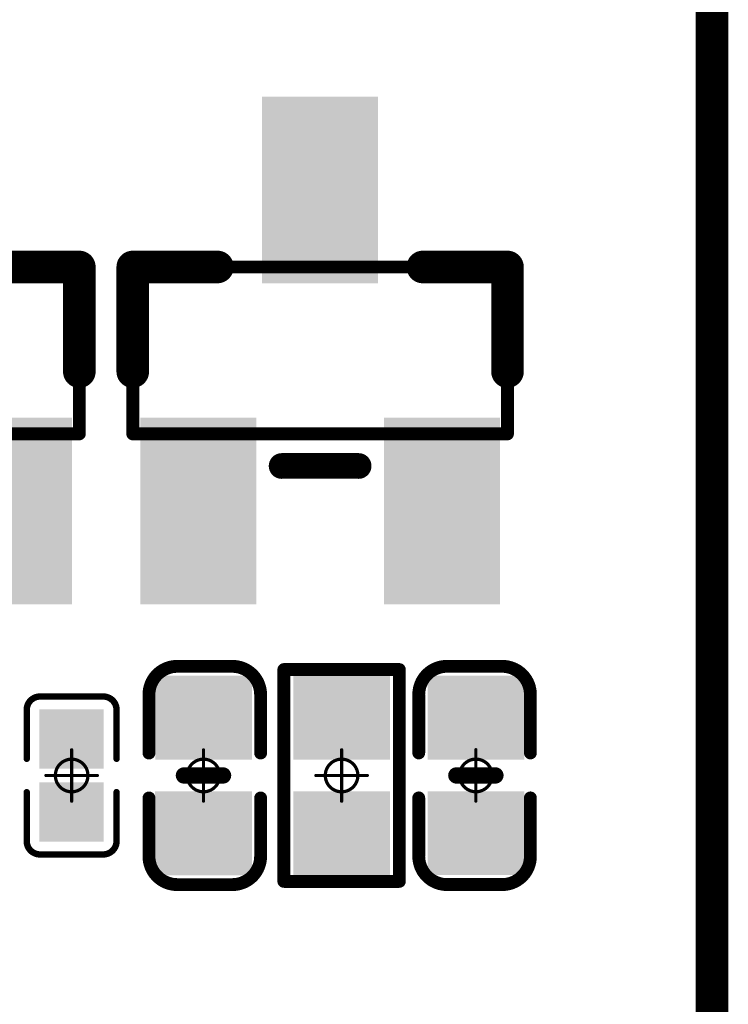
# Model space of a CAD drawing. Header units: millimetres. Extents: x 5.69 to 9.05, y 3.88 to 6.09.
# Tile 23 of 24: x 8.83 to 9.05, y 5.24 to 5.54. Entities that reach past the tile are written whole.
import ezdxf

# ---------------------------------------------------------------- set-up
doc = ezdxf.new("R2010")
doc.units = ezdxf.units.MM
doc.header["$MEASUREMENT"] = 0
for name, color, linetype in [('BottomLayer', 5, 'Continuous'), ('BottomOverlay', 54, 'Continuous'), ('BottomPaste', 16, 'Continuous'), ('BottomSolder', 6, 'Continuous'), ('KeepOutLayer', 6, 'Continuous'), ('Mechanical13', 56, 'Continuous'), ('Mechanical15', 56, 'Continuous')]:
    doc.layers.add(name, color=color, linetype=linetype)

# ---------------------------------------------------------------- blocks, each defined once
blk = doc.blocks.new('C0402_B_33')
at = {"layer": 'BottomLayer'}
for points in [[(-0.02657, -0.01082), (-0.00886, -0.01082), (-0.02657, 0.01083), (-0.00886, 0.01083)], [(0.00886, -0.01083), (0.02657, -0.01083), (0.00886, 0.01083), (0.02657, 0.01083)]]:
    blk.add_solid(points, dxfattribs=at)
at = {"layer": 'BottomOverlay', "const_width": 0.00394}
for points in [[(-0.03346, 0.00886, -0.414214), (-0.0248, 0.01752)], [(0.0248, 0.01752, -0.414214), (0.03346, 0.00886)], [(-0.0248, -0.01673, -0.414214), (-0.03346, -0.00807)], [(0.03346, -0.00807, -0.414214), (0.0248, -0.01673)]]:
    blk.add_lwpolyline(points, format="xyb", dxfattribs=at)
at = {"layer": 'BottomOverlay'}
for points, const_width in [([(-0.02578, 0.01752, 1), (-0.02382, 0.01752, 1)], 0.00197), ([(-0.02559, 0.01752, 1), (-0.02362, 0.01752, 1)], 0.00197), ([(-0.00787, 0.01752, 1), (-0.0059, 0.01752, 1)], 0.00197), ([(0.00591, 0.01752, 1), (0.00787, 0.01752, 1)], 0.00197), ([(0.02362, 0.01752, 1), (0.02559, 0.01752, 1)], 0.00197), ([(0.02382, 0.01752, 1), (0.02579, 0.01752, 1)], 0.00197), ([(-0.03445, 0.00886, 1), (-0.03248, 0.00886, 1)], 0.00197), ([(-0.03445, 0.00886, 1), (-0.03248, 0.00886, 1)], 0.00197), ([(0.03248, 0.00886, 1), (0.03445, 0.00886, 1)], 0.00197), ([(0.03248, 0.00886, 1), (0.03445, 0.00886, 1)], 0.00197), ([(-0.00125, 0.006, 1), (0.00125, 0.006, 1)], 0.0025), ([(-0.00125, -0.006, 1), (0.00125, -0.006, 1)], 0.0025), ([(-0.03445, -0.00807, 1), (-0.03248, -0.00807, 1)], 0.00197), ([(-0.03445, -0.00807, 1), (-0.03248, -0.00807, 1)], 0.00197), ([(0.03248, -0.00807, 1), (0.03445, -0.00807, 1)], 0.00197), ([(0.03248, -0.00807, 1), (0.03445, -0.00807, 1)], 0.00197), ([(-0.02578, -0.01673, 1), (-0.02382, -0.01673, 1)], 0.00197), ([(-0.02559, -0.01673, 1), (-0.02362, -0.01673, 1)], 0.00197), ([(-0.00787, -0.01673, 1), (-0.0059, -0.01673, 1)], 0.00197), ([(0.00591, -0.01673, 1), (0.00787, -0.01673, 1)], 0.00197), ([(0.02362, -0.01673, 1), (0.02559, -0.01673, 1)], 0.00197), ([(0.02382, -0.01673, 1), (0.02579, -0.01673, 1)], 0.00197)]:
    blk.add_lwpolyline(points, format="xyb", close=True, dxfattribs=dict(at, const_width=const_width))
for points, const_width in [([(-0.00689, 0.01752), (-0.0246, 0.01752)], 0.00394), ([(0.02461, 0.01752), (0.00689, 0.01752)], 0.00394), ([(-0.03346, -0.00807), (-0.03346, 0.00886)], 0.00394), ([(0.03346, -0.00807), (0.03346, 0.00886)], 0.00394), ([(0, -0.006), (0, 0.006)], 0.005), ([(-0.00689, -0.01673), (-0.0246, -0.01673)], 0.00394), ([(0.02461, -0.01673), (0.00689, -0.01673)], 0.00394)]:
    blk.add_lwpolyline(points, dxfattribs=dict(at, const_width=const_width))
at = {"layer": 'BottomPaste'}
for points in [[(-0.02657, -0.01082), (-0.00886, -0.01082), (-0.02657, 0.01083), (-0.00886, 0.01083)], [(0.00886, -0.01083), (0.02657, -0.01083), (0.00886, 0.01083), (0.02657, 0.01083)]]:
    blk.add_solid(points, dxfattribs=at)
at = {"layer": 'BottomSolder'}
for points in [[(-0.03057, -0.01482), (-0.00486, -0.01482), (-0.03057, 0.01483), (-0.00486, 0.01483)], [(0.00486, -0.01483), (0.03057, -0.01483), (0.00486, 0.01483), (0.03057, 0.01483)]]:
    blk.add_solid(points, dxfattribs=at)
at = {"layer": 'Mechanical15', "const_width": 0.001}
for points in [[(0, -0.00787), (0, 0.00788)], [(0.00788, 0), (-0.00787, 0)]]:
    blk.add_lwpolyline(points, dxfattribs=at)
at = {"layer": 'Mechanical15'}
for points, const_width in [([(-0.00025, 0.00788, 1), (0.00025, 0.00788, 1)], 0.0005), ([(0.005, 0, 1), (-0.005, 0, 1)], 0.001), ([(-0.00812, 0, 1), (-0.00762, 0, 1)], 0.0005), ([(-0.00525, 0, 1), (-0.00475, 0, 1)], 0.0005), ([(0.00475, 0, 1), (0.00525, 0, 1)], 0.0005), ([(0.00763, 0, 1), (0.00813, 0, 1)], 0.0005), ([(-0.00025, -0.00787, 1), (0.00025, -0.00787, 1)], 0.0005)]:
    blk.add_lwpolyline(points, format="xyb", close=True, dxfattribs=dict(at, const_width=const_width))
blk = doc.blocks.new('C0402_B_35')
at = {"layer": 'BottomLayer'}
for points in [[(-0.02657, -0.01082), (-0.00886, -0.01082), (-0.02657, 0.01083), (-0.00886, 0.01083)], [(0.00886, -0.01083), (0.02657, -0.01083), (0.00886, 0.01083), (0.02657, 0.01083)]]:
    blk.add_solid(points, dxfattribs=at)
at = {"layer": 'BottomOverlay', "const_width": 0.00394}
for points in [[(-0.03346, 0.00886, -0.414214), (-0.0248, 0.01752)], [(0.0248, 0.01752, -0.414214), (0.03346, 0.00886)], [(-0.0248, -0.01673, -0.414214), (-0.03346, -0.00807)], [(0.03346, -0.00807, -0.414214), (0.0248, -0.01673)]]:
    blk.add_lwpolyline(points, format="xyb", dxfattribs=at)
at = {"layer": 'BottomOverlay'}
for points, const_width in [([(-0.02578, 0.01752, 1), (-0.02382, 0.01752, 1)], 0.00197), ([(-0.02559, 0.01752, 1), (-0.02362, 0.01752, 1)], 0.00197), ([(-0.00787, 0.01752, 1), (-0.0059, 0.01752, 1)], 0.00197), ([(0.00591, 0.01752, 1), (0.00787, 0.01752, 1)], 0.00197), ([(0.02362, 0.01752, 1), (0.02559, 0.01752, 1)], 0.00197), ([(0.02382, 0.01752, 1), (0.02579, 0.01752, 1)], 0.00197), ([(-0.03445, 0.00886, 1), (-0.03248, 0.00886, 1)], 0.00197), ([(-0.03445, 0.00886, 1), (-0.03248, 0.00886, 1)], 0.00197), ([(0.03248, 0.00886, 1), (0.03445, 0.00886, 1)], 0.00197), ([(0.03248, 0.00886, 1), (0.03445, 0.00886, 1)], 0.00197), ([(-0.00125, 0.006, 1), (0.00125, 0.006, 1)], 0.0025), ([(-0.00125, -0.006, 1), (0.00125, -0.006, 1)], 0.0025), ([(-0.03445, -0.00807, 1), (-0.03248, -0.00807, 1)], 0.00197), ([(-0.03445, -0.00807, 1), (-0.03248, -0.00807, 1)], 0.00197), ([(0.03248, -0.00807, 1), (0.03445, -0.00807, 1)], 0.00197), ([(0.03248, -0.00807, 1), (0.03445, -0.00807, 1)], 0.00197), ([(-0.02578, -0.01673, 1), (-0.02382, -0.01673, 1)], 0.00197), ([(-0.02559, -0.01673, 1), (-0.02362, -0.01673, 1)], 0.00197), ([(-0.00787, -0.01673, 1), (-0.0059, -0.01673, 1)], 0.00197), ([(0.00591, -0.01673, 1), (0.00787, -0.01673, 1)], 0.00197), ([(0.02362, -0.01673, 1), (0.02559, -0.01673, 1)], 0.00197), ([(0.02382, -0.01673, 1), (0.02579, -0.01673, 1)], 0.00197)]:
    blk.add_lwpolyline(points, format="xyb", close=True, dxfattribs=dict(at, const_width=const_width))
for points, const_width in [([(-0.0246, 0.01752), (-0.00689, 0.01752)], 0.00394), ([(0.00689, 0.01752), (0.02461, 0.01752)], 0.00394), ([(-0.03346, 0.00886), (-0.03346, -0.00807)], 0.00394), ([(0.03346, 0.00886), (0.03346, -0.00807)], 0.00394), ([(0, 0.006), (0, -0.006)], 0.005), ([(-0.0246, -0.01673), (-0.00689, -0.01673)], 0.00394), ([(0.00689, -0.01673), (0.02461, -0.01673)], 0.00394)]:
    blk.add_lwpolyline(points, dxfattribs=dict(at, const_width=const_width))
at = {"layer": 'BottomPaste'}
for points in [[(-0.02657, -0.01082), (-0.00886, -0.01082), (-0.02657, 0.01083), (-0.00886, 0.01083)], [(0.00886, -0.01083), (0.02657, -0.01083), (0.00886, 0.01083), (0.02657, 0.01083)]]:
    blk.add_solid(points, dxfattribs=at)
at = {"layer": 'BottomSolder'}
for points in [[(-0.03057, -0.01482), (-0.00486, -0.01482), (-0.03057, 0.01483), (-0.00486, 0.01483)], [(0.00486, -0.01483), (0.03057, -0.01483), (0.00486, 0.01483), (0.03057, 0.01483)]]:
    blk.add_solid(points, dxfattribs=at)
at = {"layer": 'Mechanical15', "const_width": 0.001}
for points in [[(0, 0.00788), (0, -0.00787)], [(-0.00787, 0), (0.00788, 0)]]:
    blk.add_lwpolyline(points, dxfattribs=at)
at = {"layer": 'Mechanical15'}
for points, const_width in [([(-0.00025, 0.00788, 1), (0.00025, 0.00788, 1)], 0.0005), ([(0.005, 0, 1), (-0.005, 0, 1)], 0.001), ([(-0.00812, 0, 1), (-0.00762, 0, 1)], 0.0005), ([(-0.00525, 0, 1), (-0.00475, 0, 1)], 0.0005), ([(0.00475, 0, 1), (0.00525, 0, 1)], 0.0005), ([(0.00763, 0, 1), (0.00813, 0, 1)], 0.0005), ([(-0.00025, -0.00787, 1), (0.00025, -0.00787, 1)], 0.0005)]:
    blk.add_lwpolyline(points, format="xyb", close=True, dxfattribs=dict(at, const_width=const_width))
blk = doc.blocks.new('C0201_B_36')
at = {"layer": 'BottomLayer'}
for points in [[(-0.01831, -0.00787), (-0.00413, -0.00787), (-0.01831, 0.00787), (-0.00413, 0.00787)], [(0.00413, -0.00787), (0.01831, -0.00787), (0.00413, 0.00787), (0.01831, 0.00787)]]:
    blk.add_solid(points, dxfattribs=at)
at = {"layer": 'BottomOverlay', "const_width": 0.00197}
for points in [[(-0.02421, 0.0097, -0.414214), (-0.02013, 0.01378)], [(0.02013, 0.01378, -0.414214), (0.02421, 0.0097)], [(-0.02013, -0.01378, -0.414214), (-0.02421, -0.0097)], [(0.02421, -0.0097, -0.414214), (0.02013, -0.01378)]]:
    blk.add_lwpolyline(points, format="xyb", dxfattribs=at)
for points in [[(-0.02013, 0.01378), (-0.00512, 0.01378)], [(0.00512, 0.01378), (0.02013, 0.01378)], [(-0.02421, 0.0097), (-0.02421, -0.0097)], [(0.02421, 0.0097), (0.02421, -0.0097)], [(-0.02013, -0.01378), (-0.00512, -0.01378)], [(0.00512, -0.01378), (0.02013, -0.01378)]]:
    blk.add_lwpolyline(points, dxfattribs=at)
at = {"layer": 'BottomOverlay', "const_width": 0.000984}
for points in [[(-0.02062, 0.01378, 1), (-0.01964, 0.01378, 1)], [(-0.02062, 0.01378, 1), (-0.01964, 0.01378, 1)], [(-0.00561, 0.01378, 1), (-0.00463, 0.01378, 1)], [(0.00463, 0.01378, 1), (0.00561, 0.01378, 1)], [(0.01964, 0.01378, 1), (0.02062, 0.01378, 1)], [(0.01964, 0.01378, 1), (0.02062, 0.01378, 1)], [(-0.0247, 0.0097, 1), (-0.02372, 0.0097, 1)], [(-0.0247, 0.0097, 1), (-0.02372, 0.0097, 1)], [(0.02372, 0.0097, 1), (0.0247, 0.0097, 1)], [(0.02372, 0.0097, 1), (0.0247, 0.0097, 1)], [(-0.0247, -0.0097, 1), (-0.02372, -0.0097, 1)], [(-0.0247, -0.0097, 1), (-0.02372, -0.0097, 1)], [(0.02372, -0.0097, 1), (0.0247, -0.0097, 1)], [(0.02372, -0.0097, 1), (0.0247, -0.0097, 1)], [(-0.02062, -0.01378, 1), (-0.01964, -0.01378, 1)], [(-0.02062, -0.01378, 1), (-0.01964, -0.01378, 1)], [(-0.00561, -0.01378, 1), (-0.00463, -0.01378, 1)], [(0.00463, -0.01378, 1), (0.00561, -0.01378, 1)], [(0.01964, -0.01378, 1), (0.02062, -0.01378, 1)], [(0.01964, -0.01378, 1), (0.02062, -0.01378, 1)]]:
    blk.add_lwpolyline(points, format="xyb", close=True, dxfattribs=at)
at = {"layer": 'BottomPaste'}
for points in [[(-0.01831, -0.00787), (-0.00413, -0.00787), (-0.01831, 0.00787), (-0.00413, 0.00787)], [(0.00413, -0.00787), (0.01831, -0.00787), (0.00413, 0.00787), (0.01831, 0.00787)]]:
    blk.add_solid(points, dxfattribs=at)
at = {"layer": 'BottomSolder'}
for points in [[(-0.02031, -0.00987), (-0.00213, -0.00987), (-0.02031, 0.00987), (-0.00213, 0.00987)], [(0.00213, -0.00987), (0.02031, -0.00987), (0.00213, 0.00987), (0.02031, 0.00987)]]:
    blk.add_solid(points, dxfattribs=at)
at = {"layer": 'Mechanical15', "const_width": 0.001}
for points in [[(0, 0.00787), (0, -0.00787)], [(-0.00787, 0), (0.00787, 0)]]:
    blk.add_lwpolyline(points, dxfattribs=at)
at = {"layer": 'Mechanical15'}
for points, const_width in [([(-0.00025, 0.00787, 1), (0.00025, 0.00787, 1)], 0.0005), ([(0.005, 0, 1), (-0.005, 0, 1)], 0.001), ([(-0.00812, 0, 1), (-0.00762, 0, 1)], 0.0005), ([(-0.00525, 0, 1), (-0.00475, 0, 1)], 0.0005), ([(0.00475, 0, 1), (0.00525, 0, 1)], 0.0005), ([(0.00762, 0, 1), (0.00812, 0, 1)], 0.0005), ([(-0.00025, -0.00787, 1), (0.00025, -0.00787, 1)], 0.0005)]:
    blk.add_lwpolyline(points, format="xyb", close=True, dxfattribs=dict(at, const_width=const_width))
blk = doc.blocks.new('R0402_B_115')
at = {"layer": 'BottomLayer'}
for points in [[(-0.02657, -0.01082), (-0.00886, -0.01082), (-0.02657, 0.01083), (-0.00886, 0.01083)], [(0.00886, -0.01083), (0.02657, -0.01083), (0.00886, 0.01083), (0.02657, 0.01083)]]:
    blk.add_solid(points, dxfattribs=at)
at = {"layer": 'BottomOverlay', "const_width": 0.00394}
for points in [[(0.03248, 0.01772), (-0.03248, 0.01772)], [(-0.03248, -0.01772), (-0.03248, 0.01772)], [(0.03248, -0.01772), (0.03248, 0.01772)], [(0.03248, -0.01772), (-0.03248, -0.01772)]]:
    blk.add_lwpolyline(points, dxfattribs=at)
at = {"layer": 'BottomOverlay', "const_width": 0.00197}
for points in [[(-0.03346, 0.01772, 1), (-0.0315, 0.01772, 1)], [(-0.03346, 0.01772, 1), (-0.0315, 0.01772, 1)], [(0.0315, 0.01772, 1), (0.03346, 0.01772, 1)], [(0.0315, 0.01772, 1), (0.03346, 0.01772, 1)], [(-0.03346, -0.01772, 1), (-0.0315, -0.01772, 1)], [(-0.03346, -0.01772, 1), (-0.0315, -0.01772, 1)], [(0.0315, -0.01772, 1), (0.03346, -0.01772, 1)], [(0.0315, -0.01772, 1), (0.03346, -0.01772, 1)]]:
    blk.add_lwpolyline(points, format="xyb", close=True, dxfattribs=at)
at = {"layer": 'BottomPaste'}
for points in [[(-0.02657, -0.01082), (-0.00886, -0.01082), (-0.02657, 0.01083), (-0.00886, 0.01083)], [(0.00886, -0.01083), (0.02657, -0.01083), (0.00886, 0.01083), (0.02657, 0.01083)]]:
    blk.add_solid(points, dxfattribs=at)
at = {"layer": 'BottomSolder'}
for points in [[(-0.03057, -0.01482), (-0.00486, -0.01482), (-0.03057, 0.01483), (-0.00486, 0.01483)], [(0.00486, -0.01483), (0.03057, -0.01483), (0.00486, 0.01483), (0.03057, 0.01483)]]:
    blk.add_solid(points, dxfattribs=at)
at = {"layer": 'Mechanical15', "const_width": 0.001}
for points in [[(0, -0.00787), (0, 0.00787)], [(0.00787, 0), (-0.00787, 0)]]:
    blk.add_lwpolyline(points, dxfattribs=at)
at = {"layer": 'Mechanical15'}
for points, const_width in [([(-0.00025, 0.00787, 1), (0.00025, 0.00787, 1)], 0.0005), ([(0.005, 0, 1), (-0.005, 0, 1)], 0.001), ([(-0.00812, 0, 1), (-0.00762, 0, 1)], 0.0005), ([(-0.00525, 0, 1), (-0.00475, 0, 1)], 0.0005), ([(0.00475, 0, 1), (0.00525, 0, 1)], 0.0005), ([(0.00762, 0, 1), (0.00812, 0, 1)], 0.0005), ([(-0.00025, -0.00787, 1), (0.00025, -0.00787, 1)], 0.0005)]:
    blk.add_lwpolyline(points, format="xyb", close=True, dxfattribs=dict(at, const_width=const_width))
blk = doc.blocks.new('SOT_23_B_151')
at = {"layer": 'BottomLayer'}
for points in [[(0.02461, 0.05118), (0.02461, 0.02362), (0.07382, 0.05118), (0.07382, 0.02362)], [(-0.07382, 0.01378), (-0.07382, -0.01378), (-0.02461, 0.01378), (-0.02461, -0.01378)], [(0.02461, -0.02362), (0.02461, -0.05118), (0.07382, -0.02362), (0.07382, -0.05118)]]:
    blk.add_solid(points, dxfattribs=at)
at = {"layer": 'BottomOverlay'}
for points, const_width in [([(0.0065, 0.05748), (-0.02559, 0.05748)], 0.01), ([(-0.02559, 0.0315), (-0.02559, 0.05748)], 0.01), ([(-0.02559, 0.0315), (-0.02559, 0.05748)], 0.01), ([(-0.02559, 0.0315), (-0.02559, 0.05748)], 0.01), ([(0.03543, -0.01181), (0.03543, 0.01181)], 0.00787), ([(-0.02559, -0.05748), (-0.02559, -0.0315)], 0.01), ([(0.0065, -0.05748), (-0.02559, -0.05748)], 0.01)]:
    blk.add_lwpolyline(points, dxfattribs=dict(at, const_width=const_width))
for points, const_width in [([(-0.02809, 0.05748, 1), (-0.02309, 0.05748, 1)], 0.005), ([(-0.02809, 0.05748, 1), (-0.02309, 0.05748, 1)], 0.005), ([(-0.02809, 0.05748, 1), (-0.02309, 0.05748, 1)], 0.005), ([(-0.02809, 0.05748, 1), (-0.02309, 0.05748, 1)], 0.005), ([(0.004, 0.05748, 1), (0.009, 0.05748, 1)], 0.005), ([(-0.02809, 0.0315, 1), (-0.02309, 0.0315, 1)], 0.005), ([(-0.02809, 0.0315, 1), (-0.02309, 0.0315, 1)], 0.005), ([(-0.02809, 0.0315, 1), (-0.02309, 0.0315, 1)], 0.005), ([(0.03346, 0.01181, 1), (0.0374, 0.01181, 1)], 0.00394), ([(0.03346, -0.01181, 1), (0.0374, -0.01181, 1)], 0.00394), ([(-0.02809, -0.0315, 1), (-0.02309, -0.0315, 1)], 0.005), ([(-0.02809, -0.05748, 1), (-0.02309, -0.05748, 1)], 0.005), ([(-0.02809, -0.05748, 1), (-0.02309, -0.05748, 1)], 0.005), ([(0.004, -0.05748, 1), (0.009, -0.05748, 1)], 0.005)]:
    blk.add_lwpolyline(points, format="xyb", close=True, dxfattribs=dict(at, const_width=const_width))
at = {"layer": 'BottomPaste'}
for points in [[(0.02461, 0.05118), (0.02461, 0.02362), (0.07382, 0.05118), (0.07382, 0.02362)], [(-0.07382, 0.01378), (-0.07382, -0.01378), (-0.02461, 0.01378), (-0.02461, -0.01378)], [(0.02461, -0.02362), (0.02461, -0.05118), (0.07382, -0.02362), (0.07382, -0.05118)]]:
    blk.add_solid(points, dxfattribs=at)
at = {"layer": 'BottomSolder'}
for points in [[(0.02061, 0.05518), (0.02061, 0.01962), (0.07782, 0.05518), (0.07782, 0.01962)], [(-0.07782, 0.01778), (-0.07782, -0.01778), (-0.02061, 0.01778), (-0.02061, -0.01778)], [(0.02061, -0.01962), (0.02061, -0.05518), (0.07782, -0.01962), (0.07782, -0.05518)]]:
    blk.add_solid(points, dxfattribs=at)
at = {"layer": 'Mechanical13', "const_width": 0.00394}
for points in [[(-0.02559, -0.05748), (-0.02559, 0.05748)], [(0.02559, 0.05748), (-0.02559, 0.05748)], [(-0.02559, -0.05748), (-0.02559, 0.05748)], [(0.02559, 0.05748), (-0.02559, 0.05748)], [(0.02559, 0.05748), (-0.02559, 0.05748)], [(-0.02559, -0.05748), (-0.02559, 0.05748)], [(0.02559, -0.05748), (0.02559, 0.05748)], [(0.02559, -0.05748), (0.02559, 0.05748)], [(0.02559, -0.05748), (0.02559, 0.05748)], [(0.02559, -0.05748), (-0.02559, -0.05748)], [(0.02559, -0.05748), (-0.02559, -0.05748)], [(0.02559, -0.05748), (-0.02559, -0.05748)]]:
    blk.add_lwpolyline(points, dxfattribs=at)
at = {"layer": 'Mechanical13', "const_width": 0.00197}
for points in [[(-0.02657, 0.05748, 1), (-0.02461, 0.05748, 1)], [(-0.02657, 0.05748, 1), (-0.02461, 0.05748, 1)], [(-0.02657, 0.05748, 1), (-0.02461, 0.05748, 1)], [(-0.02657, 0.05748, 1), (-0.02461, 0.05748, 1)], [(-0.02657, 0.05748, 1), (-0.02461, 0.05748, 1)], [(-0.02657, 0.05748, 1), (-0.02461, 0.05748, 1)], [(0.02461, 0.05748, 1), (0.02657, 0.05748, 1)], [(0.02461, 0.05748, 1), (0.02657, 0.05748, 1)], [(0.02461, 0.05748, 1), (0.02657, 0.05748, 1)], [(0.02461, 0.05748, 1), (0.02657, 0.05748, 1)], [(0.02461, 0.05748, 1), (0.02657, 0.05748, 1)], [(0.02461, 0.05748, 1), (0.02657, 0.05748, 1)], [(-0.02657, -0.05748, 1), (-0.02461, -0.05748, 1)], [(-0.02657, -0.05748, 1), (-0.02461, -0.05748, 1)], [(-0.02657, -0.05748, 1), (-0.02461, -0.05748, 1)], [(-0.02657, -0.05748, 1), (-0.02461, -0.05748, 1)], [(-0.02657, -0.05748, 1), (-0.02461, -0.05748, 1)], [(-0.02657, -0.05748, 1), (-0.02461, -0.05748, 1)], [(0.02461, -0.05748, 1), (0.02657, -0.05748, 1)], [(0.02461, -0.05748, 1), (0.02657, -0.05748, 1)], [(0.02461, -0.05748, 1), (0.02657, -0.05748, 1)], [(0.02461, -0.05748, 1), (0.02657, -0.05748, 1)], [(0.02461, -0.05748, 1), (0.02657, -0.05748, 1)], [(0.02461, -0.05748, 1), (0.02657, -0.05748, 1)]]:
    blk.add_lwpolyline(points, format="xyb", close=True, dxfattribs=at)
blk = doc.blocks.new('SOT_23_B_175')
at = {"layer": 'BottomLayer'}
for points in [[(0.02461, 0.05118), (0.02461, 0.02362), (0.07382, 0.05118), (0.07382, 0.02362)], [(-0.07382, 0.01378), (-0.07382, -0.01378), (-0.02461, 0.01378), (-0.02461, -0.01378)], [(0.02461, -0.02362), (0.02461, -0.05118), (0.07382, -0.02362), (0.07382, -0.05118)]]:
    blk.add_solid(points, dxfattribs=at)
at = {"layer": 'BottomOverlay'}
for points, const_width in [([(0.0065, 0.05748), (-0.02559, 0.05748)], 0.01), ([(-0.02559, 0.0315), (-0.02559, 0.05748)], 0.01), ([(-0.02559, 0.0315), (-0.02559, 0.05748)], 0.01), ([(-0.02559, 0.0315), (-0.02559, 0.05748)], 0.01), ([(0.03543, -0.01181), (0.03543, 0.01181)], 0.00787), ([(-0.02559, -0.05748), (-0.02559, -0.0315)], 0.01), ([(0.0065, -0.05748), (-0.02559, -0.05748)], 0.01)]:
    blk.add_lwpolyline(points, dxfattribs=dict(at, const_width=const_width))
for points, const_width in [([(-0.02809, 0.05748, 1), (-0.02309, 0.05748, 1)], 0.005), ([(-0.02809, 0.05748, 1), (-0.02309, 0.05748, 1)], 0.005), ([(-0.02809, 0.05748, 1), (-0.02309, 0.05748, 1)], 0.005), ([(-0.02809, 0.05748, 1), (-0.02309, 0.05748, 1)], 0.005), ([(0.004, 0.05748, 1), (0.009, 0.05748, 1)], 0.005), ([(-0.02809, 0.0315, 1), (-0.02309, 0.0315, 1)], 0.005), ([(-0.02809, 0.0315, 1), (-0.02309, 0.0315, 1)], 0.005), ([(-0.02809, 0.0315, 1), (-0.02309, 0.0315, 1)], 0.005), ([(0.03346, 0.01181, 1), (0.0374, 0.01181, 1)], 0.00394), ([(0.03346, -0.01181, 1), (0.0374, -0.01181, 1)], 0.00394), ([(-0.02809, -0.0315, 1), (-0.02309, -0.0315, 1)], 0.005), ([(-0.02809, -0.05748, 1), (-0.02309, -0.05748, 1)], 0.005), ([(-0.02809, -0.05748, 1), (-0.02309, -0.05748, 1)], 0.005), ([(0.004, -0.05748, 1), (0.009, -0.05748, 1)], 0.005)]:
    blk.add_lwpolyline(points, format="xyb", close=True, dxfattribs=dict(at, const_width=const_width))
at = {"layer": 'BottomPaste'}
for points in [[(0.02461, 0.05118), (0.02461, 0.02362), (0.07382, 0.05118), (0.07382, 0.02362)], [(-0.07382, 0.01378), (-0.07382, -0.01378), (-0.02461, 0.01378), (-0.02461, -0.01378)], [(0.02461, -0.02362), (0.02461, -0.05118), (0.07382, -0.02362), (0.07382, -0.05118)]]:
    blk.add_solid(points, dxfattribs=at)
at = {"layer": 'BottomSolder'}
for points in [[(0.02061, 0.05518), (0.02061, 0.01962), (0.07782, 0.05518), (0.07782, 0.01962)], [(-0.07782, 0.01778), (-0.07782, -0.01778), (-0.02061, 0.01778), (-0.02061, -0.01778)], [(0.02061, -0.01962), (0.02061, -0.05518), (0.07782, -0.01962), (0.07782, -0.05518)]]:
    blk.add_solid(points, dxfattribs=at)
at = {"layer": 'Mechanical13', "const_width": 0.00394}
for points in [[(-0.02559, -0.05748), (-0.02559, 0.05748)], [(0.02559, 0.05748), (-0.02559, 0.05748)], [(-0.02559, -0.05748), (-0.02559, 0.05748)], [(0.02559, 0.05748), (-0.02559, 0.05748)], [(0.02559, 0.05748), (-0.02559, 0.05748)], [(-0.02559, -0.05748), (-0.02559, 0.05748)], [(0.02559, -0.05748), (0.02559, 0.05748)], [(0.02559, -0.05748), (0.02559, 0.05748)], [(0.02559, -0.05748), (0.02559, 0.05748)], [(0.02559, -0.05748), (-0.02559, -0.05748)], [(0.02559, -0.05748), (-0.02559, -0.05748)], [(0.02559, -0.05748), (-0.02559, -0.05748)]]:
    blk.add_lwpolyline(points, dxfattribs=at)
at = {"layer": 'Mechanical13', "const_width": 0.00197}
for points in [[(-0.02657, 0.05748, 1), (-0.02461, 0.05748, 1)], [(-0.02657, 0.05748, 1), (-0.02461, 0.05748, 1)], [(-0.02657, 0.05748, 1), (-0.02461, 0.05748, 1)], [(-0.02657, 0.05748, 1), (-0.02461, 0.05748, 1)], [(-0.02657, 0.05748, 1), (-0.02461, 0.05748, 1)], [(-0.02657, 0.05748, 1), (-0.02461, 0.05748, 1)], [(0.02461, 0.05748, 1), (0.02657, 0.05748, 1)], [(0.02461, 0.05748, 1), (0.02657, 0.05748, 1)], [(0.02461, 0.05748, 1), (0.02657, 0.05748, 1)], [(0.02461, 0.05748, 1), (0.02657, 0.05748, 1)], [(0.02461, 0.05748, 1), (0.02657, 0.05748, 1)], [(0.02461, 0.05748, 1), (0.02657, 0.05748, 1)], [(-0.02657, -0.05748, 1), (-0.02461, -0.05748, 1)], [(-0.02657, -0.05748, 1), (-0.02461, -0.05748, 1)], [(-0.02657, -0.05748, 1), (-0.02461, -0.05748, 1)], [(-0.02657, -0.05748, 1), (-0.02461, -0.05748, 1)], [(-0.02657, -0.05748, 1), (-0.02461, -0.05748, 1)], [(-0.02657, -0.05748, 1), (-0.02461, -0.05748, 1)], [(0.02461, -0.05748, 1), (0.02657, -0.05748, 1)], [(0.02461, -0.05748, 1), (0.02657, -0.05748, 1)], [(0.02461, -0.05748, 1), (0.02657, -0.05748, 1)], [(0.02461, -0.05748, 1), (0.02657, -0.05748, 1)], [(0.02461, -0.05748, 1), (0.02657, -0.05748, 1)], [(0.02461, -0.05748, 1), (0.02657, -0.05748, 1)]]:
    blk.add_lwpolyline(points, format="xyb", close=True, dxfattribs=at)

msp = doc.modelspace()

# ---------------------------------------------------------------- linework, layer by layer
at = {"layer": 'KeepOutLayer', "const_width": 0.01}
msp.add_lwpolyline([(9.045, 4.00311), (9.045, 5.97162)], dxfattribs=at)

# ---------------------------------------------------------------- block references
for name, p, rotation in [('SOT_23_B_151', (8.79342, 5.4413), 270), ('SOT_23_B_175', (8.92477, 5.4413), 270), ('C0402_B_35', (8.88899, 5.31098), 270), ('R0402_B_115', (8.93136, 5.31098), 90), ('C0402_B_33', (8.97255, 5.31099), 90), ('C0201_B_36', (8.84854, 5.31098), 270)]:
    msp.add_blockref(name, p, dxfattribs=dict(rotation=rotation))

doc.saveas('drawing.dxf')
